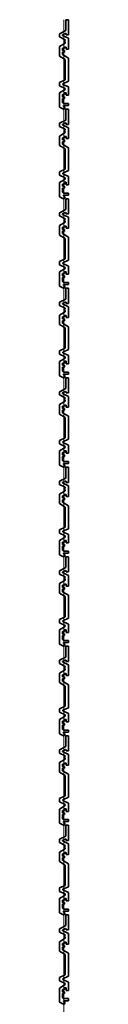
# Model space of a CAD drawing. Header units: metres. Extents: x -177922 to 5550634, y -507967 to 368279.
# Tile 35 of 125: x 3676188 to 3676228, y -78650 to -74236. Entities that reach past the tile are written whole.
import ezdxf

# ---------------------------------------------------------------- set-up
doc = ezdxf.new("R2010")
doc.units = ezdxf.units.M
doc.header["$LTSCALE"] = 0.05
doc.header["$PDSIZE"] = 0.8
doc.layers.add('A_1_Fassaden', color=7, linetype='Continuous')

msp = doc.modelspace()

# ---------------------------------------------------------------- linework, layer by layer
at = {"layer": 'A_1_Fassaden', "color": 45, "linetype": 'Continuous', "lineweight": 18}
for p, q in [((3676208.496, -74637.439), (3676208.496, -74236.177)), ((3676208.496, -74637.439), (3676208.496, -74236.177)), ((3676208.496, -75038.7), (3676208.496, -74637.439)), ((3676208.496, -75038.7), (3676208.496, -74637.439)), ((3676208.496, -75439.961), (3676208.496, -75038.7)), ((3676208.496, -75439.961), (3676208.496, -75038.7)), ((3676208.496, -75841.222), (3676208.496, -75439.961)), ((3676208.496, -75841.222), (3676208.496, -75439.961)), ((3676208.496, -76242.484), (3676208.496, -75841.222)), ((3676208.496, -76242.484), (3676208.496, -75841.222)), ((3676208.496, -76643.745), (3676208.496, -76242.484)), ((3676208.496, -76643.745), (3676208.496, -76242.484)), ((3676208.496, -77045.006), (3676208.496, -76643.745)), ((3676208.496, -77045.006), (3676208.496, -76643.745)), ((3676208.496, -77446.268), (3676208.496, -77045.006)), ((3676208.496, -77446.268), (3676208.496, -77045.006)), ((3676208.496, -77847.529), (3676208.496, -77446.268)), ((3676208.496, -77847.529), (3676208.496, -77446.268)), ((3676208.496, -78248.79), (3676208.496, -77847.529)), ((3676208.496, -78248.79), (3676208.496, -77847.529)), ((3676208.496, -78650.052), (3676208.496, -78248.79)), ((3676208.496, -78650.052), (3676208.496, -78248.79)), ((3676208.496, -79051.313), (3676208.496, -78650.052)), ((3676208.496, -79051.313), (3676208.496, -78650.052))]:
    msp.add_line(p, q, dxfattribs=at)
at = {"layer": 'A_1_Fassaden', "color": 7, "linetype": 'Continuous', "lineweight": 35}
for p, q in [((3676216.831, -74236.177), (3676216.831, -74284.685)), ((3676228.496, -74236.177), (3676216.831, -74236.177)), ((3676228.496, -74236.177), (3676228.496, -74304.237)), ((3676216.831, -74284.685), (3676188.496, -74298.842)), ((3676188.496, -74298.842), (3676188.496, -74313.532)), ((3676188.496, -74313.532), (3676213.807, -74326.178)), ((3676215.664, -74297.967), (3676202.392, -74304.598)), ((3676202.392, -74304.598), (3676202.392, -74306.599)), ((3676202.392, -74306.599), (3676228.496, -74319.642)), ((3676213.807, -74329.256), (3676209.666, -74331.031)), ((3676213.807, -74326.178), (3676213.807, -74329.256)), ((3676215.664, -74297.967), (3676217.591, -74298.771)), ((3676217.591, -74298.771), (3676217.591, -74304.237)), ((3676228.496, -74304.237), (3676217.591, -74304.237)), ((3676228.496, -74319.642), (3676228.496, -74367.61)), ((3676213.807, -74341.313), (3676188.496, -74356.684)), ((3676188.496, -74356.684), (3676188.496, -74399.053)), ((3676202.179, -74364.167), (3676202.179, -74373.952)), ((3676210.952, -74364.167), (3676202.179, -74364.167)), ((3676209.666, -74331.031), (3676209.666, -74334.982)), ((3676209.666, -74334.982), (3676213.807, -74336.757)), ((3676210.952, -74358.784), (3676210.952, -74364.167)), ((3676218.296, -74358.784), (3676210.952, -74358.784)), ((3676213.807, -74336.757), (3676213.807, -74341.313)), ((3676218.296, -74358.784), (3676218.296, -74367.61)), ((3676228.496, -74367.61), (3676218.296, -74367.61)), ((3676188.496, -74399.053), (3676213.807, -74414.423)), ((3676210.952, -74373.952), (3676202.179, -74373.952)), ((3676202.179, -74381.842), (3676202.179, -74392.845)), ((3676210.952, -74381.842), (3676202.179, -74381.842)), ((3676202.179, -74392.845), (3676228.496, -74408.827)), ((3676210.952, -74373.952), (3676210.952, -74381.842)), ((3676213.807, -74414.423), (3676213.807, -74505.405)), ((3676228.496, -74408.827), (3676228.496, -74511.545)), ((3676213.807, -74505.405), (3676188.496, -74517.119)), ((3676188.496, -74517.119), (3676188.496, -74532.284)), ((3676188.496, -74532.284), (3676213.807, -74543.997)), ((3676213.807, -74549.309), (3676188.496, -74564.507)), ((3676228.496, -74511.545), (3676203.186, -74523.259)), ((3676203.186, -74523.259), (3676203.186, -74526.147)), ((3676203.186, -74526.147), (3676228.496, -74537.86)), ((3676213.807, -74543.997), (3676213.807, -74549.309)), ((3676228.496, -74537.86), (3676228.496, -74575.048)), ((3676188.496, -74564.507), (3676188.496, -74628.51)), ((3676201.361, -74571.752), (3676201.361, -74581.809)), ((3676211.003, -74571.752), (3676201.361, -74571.752)), ((3676211.003, -74581.809), (3676201.361, -74581.809)), ((3676201.361, -74589.468), (3676201.361, -74607.802)), ((3676211.003, -74589.468), (3676201.361, -74589.468)), ((3676211.003, -74563.875), (3676211.003, -74571.752)), ((3676217.871, -74563.875), (3676211.003, -74563.875)), ((3676211.003, -74581.809), (3676211.003, -74589.468)), ((3676217.871, -74563.875), (3676217.871, -74575.048)), ((3676228.496, -74575.048), (3676217.871, -74575.048)), ((3676188.496, -74628.51), (3676206.478, -74637.439)), ((3676201.361, -74607.802), (3676206.718, -74611.86)), ((3676205.805, -74621.177), (3676205.805, -74625.086)), ((3676228.496, -74621.177), (3676205.805, -74621.177)), ((3676205.805, -74625.086), (3676213.476, -74629.729)), ((3676209.538, -74637.439), (3676206.478, -74637.439)), ((3676228.496, -74611.86), (3676206.718, -74611.86)), ((3676213.476, -74629.729), (3676209.538, -74637.439)), ((3676216.831, -74637.439), (3676216.831, -74685.946)), ((3676228.496, -74637.439), (3676216.831, -74637.439)), ((3676228.496, -74611.86), (3676228.496, -74621.177)), ((3676228.496, -74637.439), (3676228.496, -74705.498)), ((3676216.831, -74685.946), (3676188.496, -74700.103)), ((3676188.496, -74700.103), (3676188.496, -74714.794)), ((3676188.496, -74714.794), (3676213.807, -74727.44)), ((3676215.664, -74699.228), (3676202.392, -74705.86)), ((3676202.392, -74705.86), (3676202.392, -74707.86)), ((3676202.392, -74707.86), (3676228.496, -74720.903)), ((3676215.664, -74699.228), (3676217.591, -74700.033)), ((3676217.591, -74700.033), (3676217.591, -74705.498)), ((3676228.496, -74705.498), (3676217.591, -74705.498)), ((3676228.496, -74720.903), (3676228.496, -74768.871)), ((3676213.807, -74742.574), (3676188.496, -74757.945)), ((3676188.496, -74757.945), (3676188.496, -74800.314)), ((3676202.179, -74765.428), (3676202.179, -74775.213)), ((3676210.952, -74765.428), (3676202.179, -74765.428)), ((3676213.807, -74730.517), (3676209.666, -74732.292)), ((3676209.666, -74732.292), (3676209.666, -74736.243)), ((3676209.666, -74736.243), (3676213.807, -74738.019)), ((3676210.952, -74760.045), (3676210.952, -74765.428)), ((3676218.296, -74760.045), (3676210.952, -74760.045)), ((3676213.807, -74727.44), (3676213.807, -74730.517)), ((3676213.807, -74738.019), (3676213.807, -74742.574)), ((3676218.296, -74760.045), (3676218.296, -74768.871)), ((3676228.496, -74768.871), (3676218.296, -74768.871)), ((3676188.496, -74800.314), (3676213.807, -74815.685)), ((3676210.952, -74775.213), (3676202.179, -74775.213)), ((3676202.179, -74783.103), (3676202.179, -74794.106)), ((3676210.952, -74783.103), (3676202.179, -74783.103)), ((3676202.179, -74794.106), (3676228.496, -74810.088)), ((3676210.952, -74775.213), (3676210.952, -74783.103)), ((3676228.496, -74810.088), (3676228.496, -74912.807)), ((3676213.807, -74815.685), (3676213.807, -74906.667)), ((3676213.807, -74906.667), (3676188.496, -74918.38)), ((3676188.496, -74918.38), (3676188.496, -74933.545)), ((3676188.496, -74933.545), (3676213.807, -74945.258)), ((3676228.496, -74912.807), (3676203.186, -74924.52)), ((3676203.186, -74924.52), (3676203.186, -74927.408)), ((3676203.186, -74927.408), (3676228.496, -74939.121)), ((3676213.807, -74945.258), (3676213.807, -74950.57)), ((3676228.496, -74939.121), (3676228.496, -74976.309)), ((3676213.807, -74950.57), (3676188.496, -74965.768)), ((3676188.496, -74965.768), (3676188.496, -75029.771)), ((3676201.361, -74973.013), (3676201.361, -74983.071)), ((3676211.003, -74973.013), (3676201.361, -74973.013)), ((3676211.003, -74983.071), (3676201.361, -74983.071)), ((3676201.361, -74990.729), (3676201.361, -75009.064)), ((3676211.003, -74990.729), (3676201.361, -74990.729)), ((3676211.003, -74965.137), (3676211.003, -74973.013)), ((3676217.871, -74965.137), (3676211.003, -74965.137)), ((3676211.003, -74983.071), (3676211.003, -74990.729)), ((3676217.871, -74965.137), (3676217.871, -74976.309)), ((3676228.496, -74976.309), (3676217.871, -74976.309)), ((3676188.496, -75029.771), (3676206.478, -75038.7)), ((3676201.361, -75009.064), (3676206.718, -75013.122)), ((3676205.805, -75022.439), (3676205.805, -75026.347)), ((3676228.496, -75022.439), (3676205.805, -75022.439)), ((3676205.805, -75026.347), (3676213.476, -75030.991)), ((3676228.496, -75013.122), (3676206.718, -75013.122)), ((3676213.476, -75030.991), (3676209.538, -75038.7)), ((3676228.496, -75013.122), (3676228.496, -75022.439)), ((3676209.538, -75038.7), (3676206.478, -75038.7)), ((3676216.831, -75038.7), (3676216.831, -75087.207)), ((3676228.496, -75038.7), (3676216.831, -75038.7)), ((3676228.496, -75038.7), (3676228.496, -75106.76)), ((3676216.831, -75087.207), (3676188.496, -75101.364)), ((3676188.496, -75101.364), (3676188.496, -75116.055)), ((3676188.496, -75116.055), (3676213.807, -75128.701)), ((3676215.664, -75100.49), (3676202.392, -75107.121)), ((3676202.392, -75107.121), (3676202.392, -75109.122)), ((3676202.392, -75109.122), (3676228.496, -75122.164)), ((3676215.664, -75100.49), (3676217.591, -75101.294)), ((3676217.591, -75101.294), (3676217.591, -75106.76)), ((3676228.496, -75106.76), (3676217.591, -75106.76)), ((3676228.496, -75122.164), (3676228.496, -75170.133)), ((3676213.807, -75143.835), (3676188.496, -75159.206)), ((3676188.496, -75159.206), (3676188.496, -75201.575)), ((3676202.179, -75166.689), (3676202.179, -75176.475)), ((3676210.952, -75166.689), (3676202.179, -75166.689)), ((3676213.807, -75131.778), (3676209.666, -75133.554)), ((3676209.666, -75133.554), (3676209.666, -75137.505)), ((3676209.666, -75137.505), (3676213.807, -75139.28)), ((3676210.952, -75161.306), (3676210.952, -75166.689)), ((3676218.296, -75161.306), (3676210.952, -75161.306)), ((3676213.807, -75128.701), (3676213.807, -75131.778)), ((3676213.807, -75139.28), (3676213.807, -75143.835)), ((3676218.296, -75161.306), (3676218.296, -75170.133)), ((3676188.496, -75201.575), (3676213.807, -75216.946)), ((3676210.952, -75176.475), (3676202.179, -75176.475)), ((3676202.179, -75184.364), (3676202.179, -75195.367)), ((3676210.952, -75184.364), (3676202.179, -75184.364)), ((3676202.179, -75195.367), (3676228.496, -75211.35)), ((3676210.952, -75176.475), (3676210.952, -75184.364)), ((3676228.496, -75170.133), (3676218.296, -75170.133)), ((3676228.496, -75211.35), (3676228.496, -75314.068)), ((3676213.807, -75216.946), (3676213.807, -75307.928)), ((3676213.807, -75307.928), (3676188.496, -75319.641)), ((3676188.496, -75319.641), (3676188.496, -75334.806)), ((3676188.496, -75334.806), (3676213.807, -75346.52)), ((3676228.496, -75314.068), (3676203.186, -75325.781)), ((3676203.186, -75325.781), (3676203.186, -75328.669)), ((3676203.186, -75328.669), (3676228.496, -75340.383)), ((3676228.496, -75340.383), (3676228.496, -75377.57)), ((3676213.807, -75351.832), (3676188.496, -75367.03)), ((3676188.496, -75367.03), (3676188.496, -75431.032)), ((3676201.361, -75374.274), (3676201.361, -75384.332)), ((3676211.003, -75374.274), (3676201.361, -75374.274)), ((3676211.003, -75384.332), (3676201.361, -75384.332)), ((3676211.003, -75366.398), (3676211.003, -75374.274)), ((3676217.871, -75366.398), (3676211.003, -75366.398)), ((3676211.003, -75384.332), (3676211.003, -75391.99)), ((3676213.807, -75346.52), (3676213.807, -75351.832)), ((3676217.871, -75366.398), (3676217.871, -75377.57)), ((3676228.496, -75377.57), (3676217.871, -75377.57)), ((3676188.496, -75431.032), (3676206.478, -75439.961)), ((3676201.361, -75391.99), (3676201.361, -75410.325)), ((3676211.003, -75391.99), (3676201.361, -75391.99)), ((3676201.361, -75410.325), (3676206.718, -75414.383)), ((3676205.805, -75423.7), (3676205.805, -75427.608)), ((3676228.496, -75423.7), (3676205.805, -75423.7)), ((3676205.805, -75427.608), (3676213.476, -75432.252)), ((3676228.496, -75414.383), (3676206.718, -75414.383)), ((3676213.476, -75432.252), (3676209.538, -75439.961)), ((3676228.496, -75414.383), (3676228.496, -75423.7)), ((3676209.538, -75439.961), (3676206.478, -75439.961)), ((3676216.831, -75439.961), (3676216.831, -75488.469)), ((3676228.496, -75439.961), (3676216.831, -75439.961)), ((3676228.496, -75439.961), (3676228.496, -75508.021)), ((3676216.831, -75488.469), (3676188.496, -75502.626)), ((3676188.496, -75502.626), (3676188.496, -75517.316)), ((3676188.496, -75517.316), (3676213.807, -75529.962)), ((3676215.664, -75501.751), (3676202.392, -75508.382)), ((3676202.392, -75508.382), (3676202.392, -75510.383)), ((3676202.392, -75510.383), (3676228.496, -75523.425)), ((3676215.664, -75501.751), (3676217.591, -75502.555)), ((3676217.591, -75502.555), (3676217.591, -75508.021)), ((3676228.496, -75508.021), (3676217.591, -75508.021)), ((3676213.807, -75545.097), (3676188.496, -75560.467)), ((3676188.496, -75560.467), (3676188.496, -75602.837)), ((3676213.807, -75533.039), (3676209.666, -75534.815)), ((3676209.666, -75534.815), (3676209.666, -75538.766)), ((3676209.666, -75538.766), (3676213.807, -75540.541)), ((3676210.952, -75562.568), (3676210.952, -75567.951)), ((3676218.296, -75562.568), (3676210.952, -75562.568)), ((3676213.807, -75529.962), (3676213.807, -75533.039)), ((3676213.807, -75540.541), (3676213.807, -75545.097)), ((3676218.296, -75562.568), (3676218.296, -75571.394)), ((3676228.496, -75523.425), (3676228.496, -75571.394)), ((3676188.496, -75602.837), (3676213.807, -75618.207)), ((3676202.179, -75567.951), (3676202.179, -75577.736)), ((3676210.952, -75567.951), (3676202.179, -75567.951)), ((3676210.952, -75577.736), (3676202.179, -75577.736)), ((3676202.179, -75585.626), (3676202.179, -75596.629)), ((3676210.952, -75585.626), (3676202.179, -75585.626)), ((3676202.179, -75596.629), (3676228.496, -75612.611)), ((3676210.952, -75577.736), (3676210.952, -75585.626)), ((3676228.496, -75571.394), (3676218.296, -75571.394)), ((3676213.807, -75618.207), (3676213.807, -75709.189)), ((3676228.496, -75612.611), (3676228.496, -75715.329)), ((3676213.807, -75709.189), (3676188.496, -75720.903)), ((3676188.496, -75720.903), (3676188.496, -75736.068)), ((3676188.496, -75736.068), (3676213.807, -75747.781)), ((3676228.496, -75715.329), (3676203.186, -75727.043)), ((3676203.186, -75727.043), (3676203.186, -75729.931)), ((3676203.186, -75729.931), (3676228.496, -75741.644)), ((3676228.496, -75741.644), (3676228.496, -75778.832)), ((3676213.807, -75753.093), (3676188.496, -75768.291)), ((3676188.496, -75768.291), (3676188.496, -75832.294)), ((3676201.361, -75775.536), (3676201.361, -75785.593)), ((3676211.003, -75775.536), (3676201.361, -75775.536)), ((3676211.003, -75785.593), (3676201.361, -75785.593)), ((3676211.003, -75767.659), (3676211.003, -75775.536)), ((3676217.871, -75767.659), (3676211.003, -75767.659)), ((3676211.003, -75785.593), (3676211.003, -75793.251)), ((3676213.807, -75747.781), (3676213.807, -75753.093)), ((3676217.871, -75767.659), (3676217.871, -75778.832)), ((3676228.496, -75778.832), (3676217.871, -75778.832)), ((3676201.361, -75793.251), (3676201.361, -75811.586)), ((3676211.003, -75793.251), (3676201.361, -75793.251)), ((3676201.361, -75811.586), (3676206.718, -75815.644)), ((3676205.805, -75824.961), (3676205.805, -75828.869)), ((3676228.496, -75824.961), (3676205.805, -75824.961)), ((3676205.805, -75828.869), (3676213.476, -75833.513)), ((3676228.496, -75815.644), (3676206.718, -75815.644)), ((3676228.496, -75815.644), (3676228.496, -75824.961)), ((3676188.496, -75832.294), (3676206.478, -75841.222)), ((3676209.538, -75841.222), (3676206.478, -75841.222)), ((3676213.476, -75833.513), (3676209.538, -75841.222)), ((3676216.831, -75841.222), (3676216.831, -75889.73)), ((3676228.496, -75841.222), (3676216.831, -75841.222)), ((3676228.496, -75841.222), (3676228.496, -75909.282)), ((3676216.831, -75889.73), (3676188.496, -75903.887)), ((3676188.496, -75903.887), (3676188.496, -75918.578)), ((3676188.496, -75918.578), (3676213.807, -75931.223)), ((3676215.664, -75903.012), (3676202.392, -75909.644)), ((3676202.392, -75909.644), (3676202.392, -75911.644)), ((3676202.392, -75911.644), (3676228.496, -75924.687)), ((3676215.664, -75903.012), (3676217.591, -75903.817)), ((3676217.591, -75903.817), (3676217.591, -75909.282)), ((3676228.496, -75909.282), (3676217.591, -75909.282)), ((3676213.807, -75946.358), (3676188.496, -75961.729)), ((3676188.496, -75961.729), (3676188.496, -76004.098)), ((3676213.807, -75934.301), (3676209.666, -75936.076)), ((3676209.666, -75936.076), (3676209.666, -75940.027)), ((3676209.666, -75940.027), (3676213.807, -75941.803)), ((3676213.807, -75931.223), (3676213.807, -75934.301)), ((3676213.807, -75941.803), (3676213.807, -75946.358)), ((3676228.496, -75924.687), (3676228.496, -75972.655)), ((3676188.496, -76004.098), (3676213.807, -76019.469)), ((3676202.179, -75969.212), (3676202.179, -75978.997)), ((3676210.952, -75969.212), (3676202.179, -75969.212)), ((3676210.952, -75978.997), (3676202.179, -75978.997)), ((3676202.179, -75986.887), (3676202.179, -75997.89)), ((3676210.952, -75986.887), (3676202.179, -75986.887)), ((3676202.179, -75997.89), (3676228.496, -76013.872)), ((3676210.952, -75963.829), (3676210.952, -75969.212)), ((3676218.296, -75963.829), (3676210.952, -75963.829)), ((3676210.952, -75978.997), (3676210.952, -75986.887)), ((3676218.296, -75963.829), (3676218.296, -75972.655)), ((3676228.496, -75972.655), (3676218.296, -75972.655)), ((3676213.807, -76019.469), (3676213.807, -76110.451)), ((3676228.496, -76013.872), (3676228.496, -76116.591)), ((3676213.807, -76110.451), (3676188.496, -76122.164)), ((3676188.496, -76122.164), (3676188.496, -76137.329)), ((3676188.496, -76137.329), (3676213.807, -76149.042)), ((3676228.496, -76116.591), (3676203.186, -76128.304)), ((3676203.186, -76128.304), (3676203.186, -76131.192)), ((3676203.186, -76131.192), (3676228.496, -76142.905)), ((3676213.807, -76154.354), (3676188.496, -76169.552)), ((3676188.496, -76169.552), (3676188.496, -76233.555)), ((3676201.361, -76176.797), (3676201.361, -76186.855)), ((3676211.003, -76176.797), (3676201.361, -76176.797)), ((3676211.003, -76168.921), (3676211.003, -76176.797)), ((3676217.871, -76168.921), (3676211.003, -76168.921)), ((3676213.807, -76149.042), (3676213.807, -76154.354)), ((3676217.871, -76168.921), (3676217.871, -76180.093)), ((3676228.496, -76180.093), (3676217.871, -76180.093)), ((3676228.496, -76142.905), (3676228.496, -76180.093)), ((3676211.003, -76186.855), (3676201.361, -76186.855)), ((3676201.361, -76194.513), (3676201.361, -76212.848)), ((3676211.003, -76194.513), (3676201.361, -76194.513)), ((3676201.361, -76212.848), (3676206.718, -76216.905)), ((3676205.805, -76226.222), (3676205.805, -76230.131)), ((3676228.496, -76226.222), (3676205.805, -76226.222)), ((3676228.496, -76216.905), (3676206.718, -76216.905)), ((3676211.003, -76186.855), (3676211.003, -76194.513)), ((3676228.496, -76216.905), (3676228.496, -76226.222)), ((3676188.496, -76233.555), (3676206.478, -76242.484)), ((3676205.805, -76230.131), (3676213.476, -76234.775)), ((3676209.538, -76242.484), (3676206.478, -76242.484)), ((3676213.476, -76234.775), (3676209.538, -76242.484)), ((3676216.831, -76242.484), (3676216.831, -76290.991)), ((3676228.496, -76242.484), (3676216.831, -76242.484)), ((3676228.496, -76242.484), (3676228.496, -76310.543)), ((3676216.831, -76290.991), (3676188.496, -76305.148)), ((3676188.496, -76305.148), (3676188.496, -76319.839)), ((3676215.664, -76304.274), (3676202.392, -76310.905)), ((3676202.392, -76310.905), (3676202.392, -76312.906)), ((3676202.392, -76312.906), (3676228.496, -76325.948)), ((3676215.664, -76304.274), (3676217.591, -76305.078)), ((3676217.591, -76305.078), (3676217.591, -76310.543)), ((3676228.496, -76310.543), (3676217.591, -76310.543)), ((3676188.496, -76319.839), (3676213.807, -76332.485)), ((3676213.807, -76347.619), (3676188.496, -76362.99)), ((3676213.807, -76335.562), (3676209.666, -76337.337)), ((3676209.666, -76337.337), (3676209.666, -76341.289)), ((3676209.666, -76341.289), (3676213.807, -76343.064)), ((3676213.807, -76332.485), (3676213.807, -76335.562)), ((3676213.807, -76343.064), (3676213.807, -76347.619)), ((3676228.496, -76325.948), (3676228.496, -76373.916)), ((3676188.496, -76362.99), (3676188.496, -76405.359)), ((3676202.179, -76370.473), (3676202.179, -76380.259)), ((3676210.952, -76370.473), (3676202.179, -76370.473)), ((3676210.952, -76380.259), (3676202.179, -76380.259)), ((3676202.179, -76388.148), (3676202.179, -76399.151)), ((3676210.952, -76388.148), (3676202.179, -76388.148)), ((3676202.179, -76399.151), (3676228.496, -76415.133)), ((3676210.952, -76365.09), (3676210.952, -76370.473)), ((3676218.296, -76365.09), (3676210.952, -76365.09)), ((3676210.952, -76380.259), (3676210.952, -76388.148)), ((3676218.296, -76365.09), (3676218.296, -76373.916)), ((3676228.496, -76373.916), (3676218.296, -76373.916)), ((3676188.496, -76405.359), (3676213.807, -76420.73)), ((3676213.807, -76420.73), (3676213.807, -76511.712)), ((3676228.496, -76415.133), (3676228.496, -76517.852)), ((3676213.807, -76511.712), (3676188.496, -76523.425)), ((3676188.496, -76523.425), (3676188.496, -76538.59)), ((3676228.496, -76517.852), (3676203.186, -76529.565)), ((3676203.186, -76529.565), (3676203.186, -76532.453)), ((3676203.186, -76532.453), (3676228.496, -76544.167)), ((3676188.496, -76538.59), (3676213.807, -76550.303)), ((3676213.807, -76555.616), (3676188.496, -76570.814)), ((3676188.496, -76570.814), (3676188.496, -76634.816)), ((3676201.361, -76578.058), (3676201.361, -76588.116)), ((3676211.003, -76578.058), (3676201.361, -76578.058)), ((3676211.003, -76570.182), (3676211.003, -76578.058)), ((3676217.871, -76570.182), (3676211.003, -76570.182)), ((3676213.807, -76550.303), (3676213.807, -76555.616)), ((3676217.871, -76570.182), (3676217.871, -76581.354)), ((3676228.496, -76544.167), (3676228.496, -76581.354)), ((3676211.003, -76588.116), (3676201.361, -76588.116)), ((3676201.361, -76595.774), (3676201.361, -76614.109)), ((3676211.003, -76595.774), (3676201.361, -76595.774)), ((3676201.361, -76614.109), (3676206.718, -76618.167)), ((3676228.496, -76618.167), (3676206.718, -76618.167)), ((3676211.003, -76588.116), (3676211.003, -76595.774)), ((3676228.496, -76581.354), (3676217.871, -76581.354)), ((3676228.496, -76618.167), (3676228.496, -76627.484)), ((3676188.496, -76634.816), (3676206.478, -76643.745)), ((3676205.805, -76627.484), (3676205.805, -76631.392)), ((3676228.496, -76627.484), (3676205.805, -76627.484)), ((3676205.805, -76631.392), (3676213.476, -76636.036)), ((3676209.538, -76643.745), (3676206.478, -76643.745)), ((3676213.476, -76636.036), (3676209.538, -76643.745)), ((3676216.831, -76643.745), (3676216.831, -76692.253)), ((3676228.496, -76643.745), (3676216.831, -76643.745)), ((3676228.496, -76643.745), (3676228.496, -76711.805)), ((3676216.831, -76692.253), (3676188.496, -76706.409)), ((3676188.496, -76706.409), (3676188.496, -76721.1)), ((3676215.664, -76705.535), (3676202.392, -76712.166)), ((3676202.392, -76712.166), (3676202.392, -76714.167)), ((3676215.664, -76705.535), (3676217.591, -76706.339)), ((3676217.591, -76706.339), (3676217.591, -76711.805)), ((3676228.496, -76711.805), (3676217.591, -76711.805)), ((3676188.496, -76721.1), (3676213.807, -76733.746)), ((3676213.807, -76748.881), (3676188.496, -76764.251)), ((3676202.392, -76714.167), (3676228.496, -76727.209)), ((3676213.807, -76736.823), (3676209.666, -76738.599)), ((3676209.666, -76738.599), (3676209.666, -76742.55)), ((3676209.666, -76742.55), (3676213.807, -76744.325)), ((3676213.807, -76733.746), (3676213.807, -76736.823)), ((3676213.807, -76744.325), (3676213.807, -76748.881)), ((3676228.496, -76727.209), (3676228.496, -76775.178)), ((3676188.496, -76764.251), (3676188.496, -76806.621)), ((3676202.179, -76771.734), (3676202.179, -76781.52)), ((3676210.952, -76771.734), (3676202.179, -76771.734)), ((3676210.952, -76781.52), (3676202.179, -76781.52)), ((3676202.179, -76789.41), (3676202.179, -76800.413)), ((3676210.952, -76789.41), (3676202.179, -76789.41)), ((3676202.179, -76800.413), (3676228.496, -76816.395)), ((3676210.952, -76766.351), (3676210.952, -76771.734)), ((3676218.296, -76766.351), (3676210.952, -76766.351)), ((3676210.952, -76781.52), (3676210.952, -76789.41)), ((3676218.296, -76766.351), (3676218.296, -76775.178)), ((3676228.496, -76775.178), (3676218.296, -76775.178)), ((3676188.496, -76806.621), (3676213.807, -76821.991)), ((3676213.807, -76821.991), (3676213.807, -76912.973)), ((3676228.496, -76816.395), (3676228.496, -76919.113)), ((3676213.807, -76912.973), (3676188.496, -76924.687)), ((3676188.496, -76924.687), (3676188.496, -76939.851)), ((3676228.496, -76919.113), (3676203.186, -76930.826)), ((3676203.186, -76930.826), (3676203.186, -76933.715)), ((3676203.186, -76933.715), (3676228.496, -76945.428)), ((3676188.496, -76939.851), (3676213.807, -76951.565)), ((3676213.807, -76956.877), (3676188.496, -76972.075)), ((3676188.496, -76972.075), (3676188.496, -77036.078)), ((3676211.003, -76971.443), (3676211.003, -76979.32)), ((3676217.871, -76971.443), (3676211.003, -76971.443)), ((3676213.807, -76951.565), (3676213.807, -76956.877)), ((3676217.871, -76971.443), (3676217.871, -76982.616)), ((3676228.496, -76945.428), (3676228.496, -76982.616)), ((3676201.361, -76979.32), (3676201.361, -76989.377)), ((3676211.003, -76979.32), (3676201.361, -76979.32)), ((3676211.003, -76989.377), (3676201.361, -76989.377)), ((3676201.361, -76997.035), (3676201.361, -77015.37)), ((3676211.003, -76997.035), (3676201.361, -76997.035)), ((3676201.361, -77015.37), (3676206.718, -77019.428)), ((3676228.496, -77019.428), (3676206.718, -77019.428)), ((3676211.003, -76989.377), (3676211.003, -76997.035)), ((3676228.496, -76982.616), (3676217.871, -76982.616)), ((3676228.496, -77019.428), (3676228.496, -77028.745)), ((3676188.496, -77036.078), (3676206.478, -77045.006)), ((3676205.805, -77028.745), (3676205.805, -77032.653)), ((3676228.496, -77028.745), (3676205.805, -77028.745)), ((3676205.805, -77032.653), (3676213.476, -77037.297)), ((3676209.538, -77045.006), (3676206.478, -77045.006)), ((3676213.476, -77037.297), (3676209.538, -77045.006)), ((3676216.831, -77045.006), (3676216.831, -77093.514)), ((3676228.496, -77045.006), (3676216.831, -77045.006)), ((3676228.496, -77045.006), (3676228.496, -77113.066)), ((3676216.831, -77093.514), (3676188.496, -77107.671)), ((3676188.496, -77107.671), (3676188.496, -77122.362)), ((3676215.664, -77106.796), (3676202.392, -77113.427)), ((3676215.664, -77106.796), (3676217.591, -77107.601)), ((3676217.591, -77107.601), (3676217.591, -77113.066)), ((3676188.496, -77122.362), (3676213.807, -77135.007)), ((3676213.807, -77150.142), (3676188.496, -77165.513)), ((3676202.392, -77113.427), (3676202.392, -77115.428)), ((3676202.392, -77115.428), (3676228.496, -77128.471)), ((3676213.807, -77138.085), (3676209.666, -77139.86)), ((3676209.666, -77139.86), (3676209.666, -77143.811)), ((3676209.666, -77143.811), (3676213.807, -77145.587)), ((3676213.807, -77135.007), (3676213.807, -77138.085)), ((3676213.807, -77145.587), (3676213.807, -77150.142)), ((3676228.496, -77113.066), (3676217.591, -77113.066)), ((3676228.496, -77128.471), (3676228.496, -77176.439)), ((3676188.496, -77165.513), (3676188.496, -77207.882)), ((3676202.179, -77172.996), (3676202.179, -77182.781)), ((3676210.952, -77172.996), (3676202.179, -77172.996)), ((3676210.952, -77182.781), (3676202.179, -77182.781)), ((3676202.179, -77190.671), (3676202.179, -77201.674)), ((3676210.952, -77190.671), (3676202.179, -77190.671)), ((3676210.952, -77167.613), (3676210.952, -77172.996)), ((3676218.296, -77167.613), (3676210.952, -77167.613)), ((3676210.952, -77182.781), (3676210.952, -77190.671)), ((3676218.296, -77167.613), (3676218.296, -77176.439)), ((3676228.496, -77176.439), (3676218.296, -77176.439)), ((3676188.496, -77207.882), (3676213.807, -77223.253)), ((3676202.179, -77201.674), (3676228.496, -77217.656)), ((3676213.807, -77223.253), (3676213.807, -77314.235)), ((3676228.496, -77217.656), (3676228.496, -77320.374)), ((3676213.807, -77314.235), (3676188.496, -77325.948)), ((3676188.496, -77325.948), (3676188.496, -77341.113)), ((3676228.496, -77320.374), (3676203.186, -77332.088)), ((3676188.496, -77341.113), (3676213.807, -77352.826)), ((3676213.807, -77358.138), (3676188.496, -77373.336)), ((3676188.496, -77373.336), (3676188.496, -77437.339)), ((3676203.186, -77332.088), (3676203.186, -77334.976)), ((3676203.186, -77334.976), (3676228.496, -77346.689)), ((3676211.003, -77372.705), (3676211.003, -77380.581)), ((3676217.871, -77372.705), (3676211.003, -77372.705)), ((3676213.807, -77352.826), (3676213.807, -77358.138)), ((3676217.871, -77372.705), (3676217.871, -77383.877)), ((3676228.496, -77346.689), (3676228.496, -77383.877)), ((3676201.361, -77380.581), (3676201.361, -77390.638)), ((3676211.003, -77380.581), (3676201.361, -77380.581)), ((3676211.003, -77390.638), (3676201.361, -77390.638)), ((3676201.361, -77398.297), (3676201.361, -77416.631)), ((3676211.003, -77398.297), (3676201.361, -77398.297)), ((3676201.361, -77416.631), (3676206.718, -77420.689)), ((3676211.003, -77390.638), (3676211.003, -77398.297)), ((3676228.496, -77383.877), (3676217.871, -77383.877)), ((3676188.496, -77437.339), (3676206.478, -77446.268)), ((3676205.805, -77430.006), (3676205.805, -77433.915)), ((3676228.496, -77430.006), (3676205.805, -77430.006)), ((3676205.805, -77433.915), (3676213.476, -77438.558)), ((3676209.538, -77446.268), (3676206.478, -77446.268)), ((3676228.496, -77420.689), (3676206.718, -77420.689)), ((3676213.476, -77438.558), (3676209.538, -77446.268)), ((3676216.831, -77446.268), (3676216.831, -77494.775)), ((3676228.496, -77446.268), (3676216.831, -77446.268)), ((3676228.496, -77420.689), (3676228.496, -77430.006)), ((3676228.496, -77446.268), (3676228.496, -77514.327)), ((3676216.831, -77494.775), (3676188.496, -77508.932)), ((3676188.496, -77508.932), (3676188.496, -77523.623)), ((3676188.496, -77523.623), (3676213.807, -77536.269)), ((3676213.807, -77551.403), (3676188.496, -77566.774)), ((3676215.664, -77508.057), (3676202.392, -77514.689)), ((3676202.392, -77514.689), (3676202.392, -77516.689)), ((3676202.392, -77516.689), (3676228.496, -77529.732)), ((3676213.807, -77539.346), (3676209.666, -77541.121)), ((3676209.666, -77541.121), (3676209.666, -77545.072)), ((3676209.666, -77545.072), (3676213.807, -77546.848)), ((3676213.807, -77536.269), (3676213.807, -77539.346)), ((3676213.807, -77546.848), (3676213.807, -77551.403)), ((3676215.664, -77508.057), (3676217.591, -77508.862)), ((3676217.591, -77508.862), (3676217.591, -77514.327)), ((3676228.496, -77514.327), (3676217.591, -77514.327)), ((3676228.496, -77529.732), (3676228.496, -77577.7)), ((3676188.496, -77566.774), (3676188.496, -77609.143)), ((3676202.179, -77574.257), (3676202.179, -77584.043)), ((3676210.952, -77574.257), (3676202.179, -77574.257)), ((3676210.952, -77584.043), (3676202.179, -77584.043)), ((3676202.179, -77591.932), (3676202.179, -77602.935)), ((3676210.952, -77591.932), (3676202.179, -77591.932)), ((3676210.952, -77568.874), (3676210.952, -77574.257)), ((3676218.296, -77568.874), (3676210.952, -77568.874)), ((3676210.952, -77584.043), (3676210.952, -77591.932)), ((3676218.296, -77568.874), (3676218.296, -77577.7)), ((3676228.496, -77577.7), (3676218.296, -77577.7)), ((3676188.496, -77609.143), (3676213.807, -77624.514)), ((3676202.179, -77602.935), (3676228.496, -77618.917)), ((3676213.807, -77624.514), (3676213.807, -77715.496)), ((3676228.496, -77618.917), (3676228.496, -77721.636)), ((3676213.807, -77715.496), (3676188.496, -77727.209)), ((3676188.496, -77727.209), (3676188.496, -77742.374)), ((3676228.496, -77721.636), (3676203.186, -77733.349)), ((3676188.496, -77742.374), (3676213.807, -77754.087)), ((3676213.807, -77759.4), (3676188.496, -77774.598)), ((3676203.186, -77733.349), (3676203.186, -77736.237)), ((3676203.186, -77736.237), (3676228.496, -77747.951)), ((3676213.807, -77754.087), (3676213.807, -77759.4)), ((3676228.496, -77747.951), (3676228.496, -77785.138)), ((3676188.496, -77774.598), (3676188.496, -77838.6)), ((3676201.361, -77781.842), (3676201.361, -77791.9)), ((3676211.003, -77781.842), (3676201.361, -77781.842)), ((3676211.003, -77791.9), (3676201.361, -77791.9)), ((3676201.361, -77799.558), (3676201.361, -77817.893)), ((3676211.003, -77799.558), (3676201.361, -77799.558)), ((3676211.003, -77773.966), (3676211.003, -77781.842)), ((3676217.871, -77773.966), (3676211.003, -77773.966)), ((3676211.003, -77791.9), (3676211.003, -77799.558)), ((3676217.871, -77773.966), (3676217.871, -77785.138)), ((3676228.496, -77785.138), (3676217.871, -77785.138)), ((3676188.496, -77838.6), (3676206.478, -77847.529)), ((3676201.361, -77817.893), (3676206.718, -77821.951)), ((3676205.805, -77831.268), (3676205.805, -77835.176)), ((3676228.496, -77831.268), (3676205.805, -77831.268)), ((3676205.805, -77835.176), (3676213.476, -77839.82)), ((3676209.538, -77847.529), (3676206.478, -77847.529)), ((3676228.496, -77821.951), (3676206.718, -77821.951)), ((3676213.476, -77839.82), (3676209.538, -77847.529)), ((3676216.831, -77847.529), (3676216.831, -77896.037)), ((3676228.496, -77847.529), (3676216.831, -77847.529)), ((3676228.496, -77821.951), (3676228.496, -77831.268)), ((3676228.496, -77847.529), (3676228.496, -77915.589)), ((3676216.831, -77896.037), (3676188.496, -77910.193)), ((3676188.496, -77910.193), (3676188.496, -77924.884)), ((3676188.496, -77924.884), (3676213.807, -77937.53)), ((3676215.664, -77909.319), (3676202.392, -77915.95)), ((3676202.392, -77915.95), (3676202.392, -77917.951)), ((3676202.392, -77917.951), (3676228.496, -77930.993)), ((3676213.807, -77940.607), (3676209.666, -77942.383)), ((3676209.666, -77942.383), (3676209.666, -77946.334)), ((3676209.666, -77946.334), (3676213.807, -77948.109)), ((3676213.807, -77937.53), (3676213.807, -77940.607)), ((3676213.807, -77948.109), (3676213.807, -77952.665)), ((3676215.664, -77909.319), (3676217.591, -77910.123)), ((3676217.591, -77910.123), (3676217.591, -77915.589)), ((3676228.496, -77915.589), (3676217.591, -77915.589)), ((3676228.496, -77930.993), (3676228.496, -77978.962)), ((3676213.807, -77952.665), (3676188.496, -77968.035)), ((3676188.496, -77968.035), (3676188.496, -78010.404)), ((3676202.179, -77975.518), (3676202.179, -77985.304)), ((3676210.952, -77975.518), (3676202.179, -77975.518)), ((3676210.952, -77985.304), (3676202.179, -77985.304)), ((3676210.952, -77970.135), (3676210.952, -77975.518)), ((3676218.296, -77970.135), (3676210.952, -77970.135)), ((3676210.952, -77985.304), (3676210.952, -77993.193)), ((3676218.296, -77970.135), (3676218.296, -77978.962)), ((3676228.496, -77978.962), (3676218.296, -77978.962)), ((3676188.496, -78010.404), (3676213.807, -78025.775)), ((3676202.179, -77993.193), (3676202.179, -78004.197)), ((3676210.952, -77993.193), (3676202.179, -77993.193)), ((3676202.179, -78004.197), (3676228.496, -78020.179)), ((3676213.807, -78025.775), (3676213.807, -78116.757)), ((3676228.496, -78020.179), (3676228.496, -78122.897)), ((3676213.807, -78116.757), (3676188.496, -78128.471)), ((3676228.496, -78122.897), (3676203.186, -78134.61)), ((3676188.496, -78128.471), (3676188.496, -78143.635)), ((3676188.496, -78143.635), (3676213.807, -78155.349)), ((3676213.807, -78160.661), (3676188.496, -78175.859)), ((3676203.186, -78134.61), (3676203.186, -78137.498)), ((3676203.186, -78137.498), (3676228.496, -78149.212)), ((3676213.807, -78155.349), (3676213.807, -78160.661)), ((3676228.496, -78149.212), (3676228.496, -78186.399)), ((3676188.496, -78175.859), (3676188.496, -78239.862)), ((3676201.361, -78183.104), (3676201.361, -78193.161)), ((3676211.003, -78183.104), (3676201.361, -78183.104)), ((3676211.003, -78193.161), (3676201.361, -78193.161)), ((3676201.361, -78200.819), (3676201.361, -78219.154)), ((3676211.003, -78200.819), (3676201.361, -78200.819)), ((3676211.003, -78175.227), (3676211.003, -78183.104)), ((3676217.871, -78175.227), (3676211.003, -78175.227)), ((3676211.003, -78193.161), (3676211.003, -78200.819)), ((3676217.871, -78175.227), (3676217.871, -78186.399)), ((3676228.496, -78186.399), (3676217.871, -78186.399)), ((3676188.496, -78239.862), (3676206.478, -78248.79)), ((3676201.361, -78219.154), (3676206.718, -78223.212)), ((3676205.805, -78232.529), (3676205.805, -78236.437)), ((3676228.496, -78232.529), (3676205.805, -78232.529)), ((3676205.805, -78236.437), (3676213.476, -78241.081)), ((3676209.538, -78248.79), (3676206.478, -78248.79)), ((3676228.496, -78223.212), (3676206.718, -78223.212)), ((3676213.476, -78241.081), (3676209.538, -78248.79)), ((3676216.831, -78248.79), (3676216.831, -78297.298)), ((3676228.496, -78248.79), (3676216.831, -78248.79)), ((3676228.496, -78223.212), (3676228.496, -78232.529)), ((3676228.496, -78248.79), (3676228.496, -78316.85)), ((3676216.831, -78297.298), (3676188.496, -78311.455)), ((3676188.496, -78311.455), (3676188.496, -78326.145)), ((3676188.496, -78326.145), (3676213.807, -78338.791)), ((3676215.664, -78310.58), (3676202.392, -78317.211)), ((3676202.392, -78317.211), (3676202.392, -78319.212)), ((3676202.392, -78319.212), (3676228.496, -78332.255)), ((3676213.807, -78341.869), (3676209.666, -78343.644)), ((3676209.666, -78343.644), (3676209.666, -78347.595)), ((3676213.807, -78338.791), (3676213.807, -78341.869)), ((3676215.664, -78310.58), (3676217.591, -78311.384)), ((3676217.591, -78311.384), (3676217.591, -78316.85)), ((3676228.496, -78316.85), (3676217.591, -78316.85)), ((3676228.496, -78332.255), (3676228.496, -78380.223)), ((3676213.807, -78353.926), (3676188.496, -78369.297)), ((3676188.496, -78369.297), (3676188.496, -78411.666)), ((3676202.179, -78376.78), (3676202.179, -78386.565)), ((3676210.952, -78376.78), (3676202.179, -78376.78)), ((3676210.952, -78386.565), (3676202.179, -78386.565)), ((3676209.666, -78347.595), (3676213.807, -78349.37)), ((3676210.952, -78371.397), (3676210.952, -78376.78)), ((3676218.296, -78371.397), (3676210.952, -78371.397)), ((3676210.952, -78386.565), (3676210.952, -78394.455)), ((3676213.807, -78349.37), (3676213.807, -78353.926)), ((3676218.296, -78371.397), (3676218.296, -78380.223)), ((3676228.496, -78380.223), (3676218.296, -78380.223)), ((3676188.496, -78411.666), (3676213.807, -78427.036)), ((3676202.179, -78394.455), (3676202.179, -78405.458)), ((3676210.952, -78394.455), (3676202.179, -78394.455)), ((3676202.179, -78405.458), (3676228.496, -78421.44)), ((3676213.807, -78427.036), (3676213.807, -78518.018)), ((3676228.496, -78421.44), (3676228.496, -78524.158)), ((3676213.807, -78518.018), (3676188.496, -78529.732)), ((3676188.496, -78529.732), (3676188.496, -78544.897)), ((3676188.496, -78544.897), (3676213.807, -78556.61)), ((3676213.807, -78561.922), (3676188.496, -78577.12)), ((3676228.496, -78524.158), (3676203.186, -78535.872)), ((3676203.186, -78535.872), (3676203.186, -78538.76)), ((3676203.186, -78538.76), (3676228.496, -78550.473)), ((3676213.807, -78556.61), (3676213.807, -78561.922)), ((3676228.496, -78550.473), (3676228.496, -78587.661)), ((3676188.496, -78577.12), (3676188.496, -78641.123)), ((3676201.361, -78584.365), (3676201.361, -78594.422)), ((3676211.003, -78584.365), (3676201.361, -78584.365)), ((3676211.003, -78594.422), (3676201.361, -78594.422)), ((3676201.361, -78602.081), (3676201.361, -78620.415)), ((3676211.003, -78602.081), (3676201.361, -78602.081)), ((3676211.003, -78576.488), (3676211.003, -78584.365)), ((3676217.871, -78576.488), (3676211.003, -78576.488)), ((3676211.003, -78594.422), (3676211.003, -78602.081)), ((3676217.871, -78576.488), (3676217.871, -78587.661)), ((3676228.496, -78587.661), (3676217.871, -78587.661)), ((3676188.496, -78641.123), (3676206.478, -78650.052)), ((3676201.361, -78620.415), (3676206.718, -78624.473)), ((3676205.805, -78633.79), (3676205.805, -78637.699)), ((3676228.496, -78633.79), (3676205.805, -78633.79)), ((3676205.805, -78637.699), (3676213.476, -78642.342)), ((3676209.538, -78650.052), (3676206.478, -78650.052)), ((3676228.496, -78624.473), (3676206.718, -78624.473)), ((3676213.476, -78642.342), (3676209.538, -78650.052)), ((3676228.496, -78624.473), (3676228.496, -78633.79))]:
    msp.add_line(p, q, dxfattribs=at)
at = {"layer": 'A_1_Fassaden', "color": 45, "linetype": 'Continuous', "lineweight": 18}
for p in [(3676208.496, -74637.439), (3676208.496, -74637.439), (3676208.496, -75038.7), (3676208.496, -75038.7), (3676208.496, -75439.961), (3676208.496, -75439.961), (3676208.496, -75841.222), (3676208.496, -75841.222), (3676208.496, -76242.484), (3676208.496, -76242.484), (3676208.496, -76643.745), (3676208.496, -76643.745), (3676208.496, -77045.006), (3676208.496, -77045.006), (3676208.496, -77446.268), (3676208.496, -77446.268), (3676208.496, -77847.529), (3676208.496, -77847.529), (3676208.496, -78248.79), (3676208.496, -78248.79), (3676208.496, -78650.052), (3676208.496, -78650.052)]:
    msp.add_point(p, dxfattribs=at)

doc.saveas('drawing.dxf')
